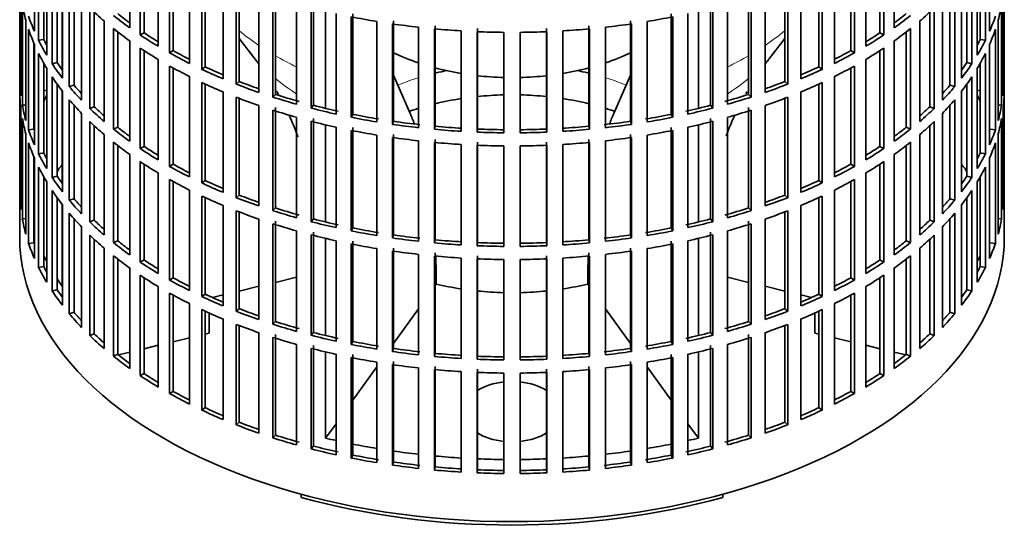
# Model space of a CAD drawing. Header units: millimetres. Extents: x -303 to -74, y -428 to 1006.
# Tile 2 of 26: x -112 to -75, y -425 to -406. Entities that reach past the tile are written whole.
import ezdxf

# ---------------------------------------------------------------- set-up
doc = ezdxf.new("R2010")
doc.units = ezdxf.units.MM
for name, color, linetype in [('M5X8_UNI7687', 7, 'Continuous'), ('VSI134_FILTRO_A', 7, 'Continuous'), ('VSI134_GIUNTO_8×', 7, 'Continuous'), ('VSI134_SUPPORTO_', 7, 'Continuous')]:
    doc.layers.add(name, color=color, linetype=linetype)

# ---------------------------------------------------------------- blocks, each defined once
blk = doc.blocks.new('SE4')
at = {"layer": 'M5X8_UNI7687', "color": 7, "linetype": 'Continuous', "lineweight": 35}
for p, q in [((-110.775, -408.628), (-110.885, -408.608)), ((-75.882, -408.608), (-75.992, -408.628))]:
    blk.add_line(p, q, dxfattribs=at)
blk.add_arc((-109.509, -409.907), 2, 149.5344, 150.749, dxfattribs=at)
blk.add_ellipse((-111.144, -409.563), major_axis=(0.203, 0.965), ratio=0.279258, start_param=0.911533, end_param=0.977038, dxfattribs=at)
at = {"layer": 'VSI134_FILTRO_A', "color": 7, "linetype": 'Continuous', "lineweight": 35}
for p, q in [((-111.784, -381.289), (-111.784, -414.112)), ((-74.984, -414.112), (-74.984, -381.289)), ((-107.672, -402.516), (-107.672, -406.272)), ((-79.096, -402.516), (-79.096, -406.272)), ((-111.233, -402.648), (-111.233, -406.404)), ((-107.282, -402.784), (-107.282, -406.54)), ((-107.135, -402.881), (-107.135, -406.462)), ((-79.633, -402.881), (-79.633, -406.462)), ((-79.485, -402.784), (-79.485, -406.54)), ((-75.535, -402.648), (-75.535, -406.404)), ((-111.076, -402.986), (-111.076, -406.742)), ((-106.607, -403.21), (-106.607, -406.965)), ((-80.161, -403.21), (-80.161, -406.965)), ((-75.692, -402.986), (-75.692, -406.742)), ((-110.885, -403.347), (-110.885, -406.707)), ((-110.775, -403.537), (-110.775, -407.293)), ((-106.179, -403.457), (-106.179, -407.213)), ((-106.044, -403.531), (-106.044, -407.127)), ((-80.724, -403.531), (-80.724, -407.127)), ((-80.589, -403.457), (-80.589, -407.213)), ((-75.992, -403.537), (-75.992, -407.293)), ((-75.882, -403.347), (-75.882, -406.707)), ((-110.568, -403.865), (-110.568, -407.621)), ((-105.441, -403.847), (-105.441, -407.603)), ((-81.326, -403.847), (-81.326, -407.603)), ((-76.199, -403.865), (-76.199, -407.621)), ((-110.383, -404.133), (-110.383, -407.577)), ((-110.186, -404.399), (-110.186, -408.155)), ((-104.978, -404.072), (-104.978, -407.827)), ((-104.856, -404.128), (-104.856, -407.736)), ((-104.184, -404.423), (-104.184, -408.179)), ((-82.583, -404.423), (-82.583, -408.179)), ((-81.912, -404.128), (-81.912, -407.736)), ((-81.79, -404.072), (-81.79, -407.827)), ((-76.582, -404.399), (-76.582, -408.155)), ((-76.384, -404.133), (-76.384, -407.577)), ((-111.781, -404.489), (-111.781, -408.245)), ((-109.93, -404.716), (-109.93, -408.471)), ((-103.688, -404.624), (-103.688, -408.379)), ((-103.581, -404.665), (-103.581, -408.282)), ((-83.187, -404.665), (-83.187, -408.282)), ((-83.079, -404.624), (-83.079, -408.379)), ((-76.838, -404.716), (-76.838, -408.471)), ((-74.986, -404.489), (-74.986, -408.245)), ((-111.738, -405.066), (-111.738, -408.821)), ((-109.752, -404.921), (-109.752, -408.418)), ((-102.845, -404.934), (-102.845, -408.69)), ((-102.32, -405.109), (-102.32, -408.864)), ((-102.228, -405.006), (-102.228, -408.762)), ((-84.54, -405.006), (-84.54, -408.762)), ((-84.447, -405.109), (-84.447, -408.864)), ((-83.923, -404.934), (-83.923, -408.69)), ((-77.015, -404.921), (-77.015, -408.418)), ((-75.03, -405.066), (-75.03, -408.821)), ((-111.685, -405.414), (-111.685, -409.17)), ((-109.468, -405.228), (-109.468, -408.984)), ((-109.165, -405.53), (-109.165, -409.286)), ((-101.433, -405.375), (-101.433, -409.131)), ((-100.885, -405.523), (-100.885, -409.279)), ((-100.808, -405.416), (-100.808, -409.172)), ((-85.96, -405.416), (-85.96, -409.172)), ((-85.883, -405.523), (-85.883, -409.279)), ((-85.334, -405.375), (-85.334, -409.131)), ((-77.602, -405.53), (-77.602, -409.286)), ((-77.3, -405.228), (-77.3, -408.984)), ((-75.083, -405.414), (-75.083, -409.17)), ((-108.996, -405.69), (-108.996, -409.224)), ((-99.961, -405.744), (-99.961, -409.5)), ((-99.392, -405.863), (-99.392, -409.619)), ((-99.331, -405.753), (-99.331, -409.509)), ((-87.436, -405.753), (-87.436, -409.509)), ((-87.376, -405.863), (-87.376, -409.619)), ((-86.807, -405.744), (-86.807, -409.5)), ((-77.771, -405.69), (-77.771, -409.224)), ((-111.554, -405.986), (-111.554, -409.742)), ((-108.628, -406.017), (-108.628, -409.773)), ((-98.438, -406.037), (-98.438, -409.793)), ((-97.853, -406.127), (-97.853, -409.883)), ((-97.81, -406.015), (-97.81, -409.771)), ((-96.877, -406.252), (-96.877, -410.008)), ((-96.254, -406.199), (-96.254, -409.955)), ((-90.513, -406.199), (-90.513, -409.955)), ((-89.891, -406.252), (-89.891, -410.008)), ((-88.958, -406.015), (-88.958, -409.771)), ((-88.915, -406.127), (-88.915, -409.883)), ((-88.33, -406.037), (-88.33, -409.793)), ((-78.14, -406.017), (-78.14, -409.773)), ((-75.213, -405.986), (-75.213, -409.742)), ((-111.449, -406.331), (-111.449, -410.086)), ((-108.28, -406.304), (-108.28, -410.06)), ((-108.122, -406.428), (-108.122, -409.989)), ((-107.135, -406.462), (-107.282, -406.54)), ((-96.28, -406.313), (-96.28, -410.069)), ((-95.289, -406.389), (-95.289, -410.144)), ((-94.686, -406.419), (-94.686, -410.175)), ((-94.677, -406.304), (-94.677, -410.059)), ((-93.687, -406.444), (-93.687, -410.2)), ((-93.081, -406.444), (-93.081, -410.2)), ((-92.091, -406.304), (-92.091, -410.059)), ((-92.082, -406.419), (-92.082, -410.175)), ((-91.479, -406.389), (-91.479, -410.144)), ((-90.487, -406.313), (-90.487, -410.069)), ((-79.633, -406.462), (-79.485, -406.54)), ((-78.646, -406.428), (-78.646, -409.989)), ((-78.487, -406.304), (-78.487, -410.06)), ((-75.318, -406.331), (-75.318, -410.086)), ((-111.254, -406.845), (-111.254, -410.061)), ((-111.233, -406.894), (-111.233, -410.65)), ((-110.885, -406.707), (-111.076, -406.742)), ((-107.672, -406.762), (-107.672, -410.518)), ((-79.096, -406.762), (-79.096, -410.518)), ((-75.882, -406.707), (-75.692, -406.742)), ((-75.535, -406.894), (-75.535, -410.65)), ((-111.076, -407.232), (-111.076, -410.988)), ((-107.282, -407.03), (-107.282, -410.786)), ((-107.135, -407.127), (-107.135, -410.707)), ((-106.044, -407.127), (-106.179, -407.213)), ((-80.724, -407.127), (-80.589, -407.213)), ((-79.633, -407.127), (-79.633, -410.707)), ((-79.485, -407.03), (-79.485, -410.786)), ((-75.692, -407.232), (-75.692, -410.988)), ((-110.885, -407.593), (-110.885, -410.953)), ((-110.383, -407.577), (-110.568, -407.621)), ((-106.607, -407.455), (-106.607, -411.211)), ((-106.179, -407.703), (-106.179, -411.458)), ((-104.856, -407.736), (-104.978, -407.827)), ((-81.912, -407.736), (-81.79, -407.827)), ((-80.589, -407.703), (-80.589, -411.458)), ((-80.161, -407.455), (-80.161, -411.211)), ((-76.384, -407.577), (-76.199, -407.621)), ((-75.882, -407.593), (-75.882, -410.953)), ((-110.775, -407.783), (-110.775, -411.538)), ((-110.568, -408.111), (-110.568, -411.867)), ((-106.044, -407.777), (-106.044, -411.373)), ((-105.441, -408.093), (-105.441, -411.848)), ((-81.326, -408.093), (-81.326, -411.848)), ((-80.724, -407.777), (-80.724, -411.373)), ((-76.199, -408.111), (-76.199, -411.867)), ((-75.992, -407.783), (-75.992, -411.538)), ((-111.738, -408.244), (-111.781, -408.245)), ((-110.383, -408.379), (-110.383, -411.823)), ((-109.752, -408.418), (-109.93, -408.471)), ((-104.978, -408.317), (-104.978, -412.073)), ((-104.856, -408.374), (-104.856, -411.982)), ((-103.581, -408.282), (-103.688, -408.379)), ((-83.187, -408.282), (-83.079, -408.379)), ((-81.912, -408.374), (-81.912, -411.982)), ((-81.79, -408.317), (-81.79, -412.073)), ((-77.015, -408.418), (-76.838, -408.471)), ((-76.384, -408.379), (-76.384, -411.823)), ((-75.03, -408.244), (-74.986, -408.245)), ((-111.781, -408.735), (-111.781, -412.49)), ((-110.186, -408.644), (-110.186, -412.4)), ((-104.184, -408.669), (-104.184, -412.425)), ((-102.228, -408.762), (-102.32, -408.864)), ((-84.54, -408.762), (-84.447, -408.864)), ((-82.583, -408.669), (-82.583, -412.425)), ((-76.582, -408.644), (-76.582, -412.4)), ((-74.986, -408.735), (-74.986, -412.49)), ((-111.554, -409.16), (-111.685, -409.17)), ((-109.93, -408.961), (-109.93, -412.717)), ((-109.752, -409.166), (-109.752, -412.664)), ((-103.688, -408.869), (-103.688, -412.625)), ((-103.581, -408.911), (-103.581, -412.528)), ((-102.845, -409.18), (-102.845, -412.935)), ((-100.808, -409.172), (-100.885, -409.279)), ((-85.96, -409.172), (-85.883, -409.279)), ((-83.923, -409.18), (-83.923, -412.935)), ((-83.187, -408.911), (-83.187, -412.528)), ((-83.079, -408.869), (-83.079, -412.625)), ((-77.015, -409.166), (-77.015, -412.664)), ((-76.838, -408.961), (-76.838, -412.717)), ((-75.213, -409.16), (-75.083, -409.17)), ((-111.738, -409.311), (-111.738, -413.067)), ((-109.468, -409.473), (-109.468, -413.229)), ((-108.996, -409.224), (-109.165, -409.286)), ((-102.32, -409.354), (-102.32, -413.11)), ((-102.228, -409.252), (-102.228, -413.008)), ((-99.331, -409.509), (-99.392, -409.619)), ((-87.436, -409.509), (-87.376, -409.619)), ((-84.54, -409.252), (-84.54, -413.008)), ((-84.447, -409.354), (-84.447, -413.11)), ((-77.771, -409.224), (-77.602, -409.286)), ((-77.3, -409.473), (-77.3, -413.229)), ((-75.03, -409.311), (-75.03, -413.067)), ((-111.685, -409.66), (-111.685, -413.416)), ((-109.165, -409.776), (-109.165, -413.532)), ((-108.996, -409.936), (-108.996, -413.47)), ((-101.433, -409.621), (-101.433, -413.377)), ((-100.885, -409.769), (-100.885, -413.525)), ((-100.808, -409.662), (-100.808, -413.418)), ((-97.81, -409.771), (-97.853, -409.883)), ((-88.958, -409.771), (-88.915, -409.883)), ((-85.96, -409.662), (-85.96, -413.418)), ((-85.883, -409.769), (-85.883, -413.525)), ((-85.334, -409.621), (-85.334, -413.377)), ((-77.771, -409.936), (-77.771, -413.47)), ((-77.602, -409.776), (-77.602, -413.532)), ((-75.083, -409.66), (-75.083, -413.416)), ((-111.554, -410.232), (-111.554, -413.988)), ((-111.254, -410.061), (-111.449, -410.086)), ((-108.628, -410.263), (-108.628, -414.019)), ((-108.122, -409.989), (-108.28, -410.06)), ((-99.961, -409.99), (-99.961, -413.745)), ((-99.392, -410.109), (-99.392, -413.865)), ((-99.331, -409.999), (-99.331, -413.755)), ((-98.438, -410.283), (-98.438, -414.039)), ((-97.81, -410.261), (-97.81, -414.016)), ((-96.254, -409.955), (-96.28, -410.069)), ((-94.677, -410.059), (-94.686, -410.175)), ((-92.091, -410.059), (-92.082, -410.175)), ((-90.513, -409.955), (-90.487, -410.069)), ((-88.958, -410.261), (-88.958, -414.016)), ((-88.33, -410.283), (-88.33, -414.039)), ((-87.436, -409.999), (-87.436, -413.755)), ((-87.376, -410.109), (-87.376, -413.865)), ((-86.807, -409.99), (-86.807, -413.745)), ((-78.646, -409.989), (-78.487, -410.06)), ((-78.14, -410.263), (-78.14, -414.019)), ((-75.514, -410.061), (-75.318, -410.086)), ((-75.213, -410.232), (-75.213, -413.988)), ((-111.449, -410.576), (-111.449, -414.332)), ((-108.28, -410.55), (-108.28, -414.305)), ((-108.122, -410.674), (-108.122, -414.235)), ((-97.853, -410.373), (-97.853, -414.129)), ((-96.877, -410.498), (-96.877, -414.254)), ((-96.28, -410.559), (-96.28, -414.315)), ((-96.254, -410.444), (-96.254, -414.2)), ((-95.289, -410.634), (-95.289, -414.39)), ((-94.686, -410.665), (-94.686, -414.421)), ((-94.677, -410.549), (-94.677, -414.305)), ((-92.091, -410.549), (-92.091, -414.305)), ((-92.082, -410.665), (-92.082, -414.421)), ((-91.479, -410.634), (-91.479, -414.39)), ((-90.513, -410.444), (-90.513, -414.2)), ((-90.487, -410.559), (-90.487, -414.315)), ((-89.891, -410.498), (-89.891, -414.254)), ((-88.915, -410.373), (-88.915, -414.129)), ((-78.646, -410.674), (-78.646, -414.235)), ((-78.487, -410.55), (-78.487, -414.305)), ((-75.318, -410.576), (-75.318, -414.332)), ((-110.885, -410.953), (-111.076, -410.988)), ((-107.672, -411.008), (-107.672, -414.763)), ((-107.135, -410.707), (-107.282, -410.786)), ((-93.687, -410.69), (-93.687, -414.446)), ((-93.081, -410.69), (-93.081, -414.446)), ((-79.633, -410.707), (-79.485, -410.786)), ((-79.096, -411.008), (-79.096, -414.763)), ((-75.882, -410.953), (-75.692, -410.988)), ((-111.254, -411.091), (-111.254, -414.307)), ((-111.233, -411.14), (-111.233, -414.896)), ((-107.282, -411.275), (-107.282, -415.031)), ((-107.135, -411.372), (-107.135, -414.953)), ((-106.044, -411.373), (-106.179, -411.458)), ((-80.724, -411.373), (-80.589, -411.458)), ((-79.633, -411.372), (-79.633, -414.953)), ((-79.485, -411.275), (-79.485, -415.031)), ((-75.535, -411.14), (-75.535, -414.896)), ((-111.076, -411.478), (-111.076, -415.234)), ((-106.607, -411.701), (-106.607, -415.457)), ((-80.161, -411.701), (-80.161, -415.457)), ((-75.692, -411.478), (-75.692, -415.234)), ((-110.885, -411.839), (-110.885, -415.199)), ((-110.775, -412.028), (-110.775, -415.784)), ((-110.383, -411.823), (-110.568, -411.867)), ((-106.179, -411.948), (-106.179, -415.704)), ((-106.044, -412.023), (-106.044, -415.619)), ((-104.856, -411.982), (-104.978, -412.073)), ((-81.912, -411.982), (-81.79, -412.073)), ((-80.724, -412.023), (-80.724, -415.619)), ((-80.589, -411.948), (-80.589, -415.704)), ((-76.384, -411.823), (-76.199, -411.867)), ((-75.992, -412.028), (-75.992, -415.784)), ((-75.882, -411.839), (-75.882, -415.199)), ((-111.738, -412.489), (-111.781, -412.49)), ((-110.568, -412.357), (-110.568, -416.113)), ((-105.441, -412.338), (-105.441, -416.094)), ((-103.581, -412.528), (-103.688, -412.625)), ((-83.187, -412.528), (-83.079, -412.625)), ((-81.326, -412.338), (-81.326, -416.094)), ((-76.199, -412.357), (-76.199, -416.113)), ((-75.03, -412.489), (-74.986, -412.49)), ((-110.383, -412.625), (-110.383, -416.069)), ((-110.186, -412.89), (-110.186, -416.646)), ((-109.752, -412.664), (-109.93, -412.717)), ((-104.978, -412.563), (-104.978, -416.319)), ((-104.856, -412.62), (-104.856, -416.227)), ((-81.912, -412.62), (-81.912, -416.227)), ((-81.79, -412.563), (-81.79, -416.319)), ((-77.015, -412.664), (-76.838, -412.717)), ((-76.582, -412.89), (-76.582, -416.646)), ((-76.384, -412.625), (-76.384, -416.069)), ((-109.93, -413.207), (-109.93, -416.963)), ((-104.184, -412.915), (-104.184, -416.67)), ((-103.688, -413.115), (-103.688, -416.871)), ((-103.581, -413.157), (-103.581, -416.774)), ((-102.228, -413.008), (-102.32, -413.11)), ((-84.54, -413.008), (-84.447, -413.11)), ((-83.187, -413.157), (-83.187, -416.774)), ((-83.079, -413.115), (-83.079, -416.871)), ((-82.583, -412.915), (-82.583, -416.67)), ((-76.838, -413.207), (-76.838, -416.963)), ((-111.554, -413.406), (-111.685, -413.416)), ((-109.752, -413.412), (-109.752, -416.91)), ((-108.996, -413.47), (-109.165, -413.532)), ((-102.845, -413.425), (-102.845, -417.181)), ((-102.32, -413.6), (-102.32, -417.356)), ((-102.228, -413.498), (-102.228, -417.254)), ((-100.808, -413.418), (-100.885, -413.525)), ((-85.96, -413.418), (-85.883, -413.525)), ((-84.54, -413.498), (-84.54, -417.254)), ((-84.447, -413.6), (-84.447, -417.356)), ((-83.923, -413.425), (-83.923, -417.181)), ((-77.771, -413.47), (-77.602, -413.532)), ((-77.015, -413.412), (-77.015, -416.91)), ((-75.213, -413.406), (-75.083, -413.416)), ((-109.468, -413.719), (-109.468, -417.475)), ((-101.433, -413.867), (-101.433, -417.623)), ((-100.808, -413.908), (-100.808, -417.664)), ((-99.331, -413.755), (-99.392, -413.865)), ((-87.436, -413.755), (-87.376, -413.865)), ((-85.96, -413.908), (-85.96, -417.664)), ((-85.334, -413.867), (-85.334, -417.623)), ((-77.3, -413.719), (-77.3, -417.475)), ((-111.254, -414.307), (-111.449, -414.332)), ((-109.165, -414.022), (-109.165, -417.778)), ((-108.996, -414.181), (-108.996, -417.716)), ((-108.122, -414.235), (-108.28, -414.305)), ((-100.885, -414.014), (-100.885, -417.77)), ((-99.961, -414.235), (-99.961, -417.991)), ((-99.392, -414.355), (-99.392, -418.111)), ((-99.331, -414.245), (-99.331, -418.001)), ((-97.81, -414.016), (-97.853, -414.129)), ((-96.254, -414.2), (-96.28, -414.315)), ((-94.677, -414.305), (-94.686, -414.421)), ((-92.091, -414.305), (-92.082, -414.421)), ((-90.513, -414.2), (-90.487, -414.315)), ((-88.958, -414.016), (-88.915, -414.129)), ((-87.436, -414.245), (-87.436, -418.001)), ((-87.376, -414.355), (-87.376, -418.111)), ((-86.807, -414.235), (-86.807, -417.991)), ((-85.883, -414.014), (-85.883, -417.77)), ((-78.646, -414.235), (-78.487, -414.305)), ((-77.771, -414.181), (-77.771, -417.716)), ((-77.602, -414.022), (-77.602, -417.778)), ((-75.514, -414.307), (-75.318, -414.332)), ((-108.628, -414.509), (-108.628, -418.265)), ((-98.438, -414.529), (-98.438, -418.284)), ((-97.853, -414.619), (-97.853, -418.375)), ((-97.81, -414.506), (-97.81, -418.262)), ((-96.254, -414.69), (-96.254, -418.446)), ((-90.513, -414.69), (-90.513, -418.446)), ((-88.958, -414.506), (-88.958, -418.262)), ((-88.915, -414.619), (-88.915, -418.375)), ((-88.33, -414.529), (-88.33, -418.284)), ((-78.14, -414.509), (-78.14, -418.265)), ((-108.28, -414.795), (-108.28, -418.551)), ((-108.122, -414.92), (-108.122, -418.481)), ((-107.135, -414.953), (-107.282, -415.031)), ((-96.877, -414.744), (-96.877, -418.5)), ((-96.28, -414.805), (-96.28, -418.561)), ((-95.289, -414.88), (-95.289, -418.636)), ((-94.686, -414.911), (-94.686, -418.666)), ((-94.677, -414.795), (-94.677, -418.551)), ((-93.687, -414.936), (-93.687, -418.692)), ((-93.081, -414.936), (-93.081, -418.692)), ((-92.091, -414.795), (-92.091, -418.551)), ((-92.082, -414.911), (-92.082, -418.666)), ((-91.479, -414.88), (-91.479, -418.636)), ((-90.487, -414.805), (-90.487, -418.561)), ((-89.891, -414.744), (-89.891, -418.5)), ((-79.633, -414.953), (-79.485, -415.031)), ((-78.646, -414.92), (-78.646, -418.481)), ((-78.487, -414.795), (-78.487, -418.551)), ((-110.885, -415.199), (-111.076, -415.234)), ((-107.672, -415.253), (-107.672, -419.009)), ((-79.096, -415.253), (-79.096, -419.009)), ((-75.882, -415.199), (-75.692, -415.234)), ((-107.282, -415.521), (-107.282, -419.277)), ((-107.135, -415.618), (-107.135, -419.199)), ((-106.044, -415.619), (-106.179, -415.704)), ((-80.724, -415.619), (-80.589, -415.704)), ((-79.633, -415.618), (-79.633, -419.199)), ((-79.485, -415.521), (-79.485, -419.277)), ((-110.383, -416.069), (-110.568, -416.113)), ((-106.607, -415.947), (-106.607, -419.703)), ((-106.179, -416.194), (-106.179, -419.95)), ((-80.589, -416.194), (-80.589, -419.95)), ((-80.161, -415.947), (-80.161, -419.703)), ((-76.384, -416.069), (-76.199, -416.113)), ((-106.044, -416.269), (-106.044, -419.865)), ((-104.856, -416.227), (-104.978, -416.319)), ((-81.912, -416.227), (-81.79, -416.319)), ((-80.724, -416.269), (-80.724, -419.865)), ((-109.752, -416.91), (-109.93, -416.963)), ((-105.441, -416.584), (-105.441, -420.34)), ((-104.978, -416.809), (-104.978, -420.565)), ((-104.856, -416.865), (-104.856, -420.473)), ((-103.581, -416.774), (-103.688, -416.871)), ((-83.187, -416.774), (-83.079, -416.871)), ((-81.912, -416.865), (-81.912, -420.473)), ((-81.79, -416.809), (-81.79, -420.565)), ((-81.326, -416.584), (-81.326, -420.34)), ((-77.015, -416.91), (-76.838, -416.963)), ((-104.184, -417.16), (-104.184, -420.916)), ((-102.228, -417.254), (-102.32, -417.356)), ((-84.54, -417.254), (-84.447, -417.356)), ((-82.583, -417.16), (-82.583, -420.916)), ((-103.688, -417.361), (-103.688, -421.117)), ((-103.581, -417.402), (-103.581, -421.019)), ((-102.845, -417.671), (-102.845, -421.427)), ((-100.808, -417.664), (-100.885, -417.77)), ((-85.96, -417.664), (-85.883, -417.77)), ((-83.923, -417.671), (-83.923, -421.427)), ((-83.187, -417.402), (-83.187, -421.019)), ((-83.079, -417.361), (-83.079, -421.117)), ((-108.996, -417.716), (-109.165, -417.778)), ((-102.32, -417.846), (-102.32, -421.602)), ((-102.228, -417.743), (-102.228, -421.499)), ((-99.331, -418.001), (-99.392, -418.111)), ((-87.436, -418.001), (-87.376, -418.111)), ((-84.54, -417.743), (-84.54, -421.499)), ((-84.447, -417.846), (-84.447, -421.602)), ((-77.771, -417.716), (-77.602, -417.778)), ((-101.433, -418.112), (-101.433, -421.868)), ((-100.885, -418.26), (-100.885, -422.016)), ((-100.808, -418.154), (-100.808, -421.909)), ((-97.81, -418.262), (-97.853, -418.375)), ((-88.958, -418.262), (-88.915, -418.375)), ((-85.96, -418.154), (-85.96, -421.909)), ((-85.883, -418.26), (-85.883, -422.016)), ((-85.334, -418.112), (-85.334, -421.868)), ((-108.122, -418.481), (-108.28, -418.551)), ((-99.961, -418.481), (-99.961, -422.237)), ((-99.392, -418.601), (-99.392, -422.357)), ((-99.331, -418.491), (-99.331, -422.246)), ((-98.438, -418.774), (-98.438, -422.53)), ((-97.81, -418.752), (-97.81, -422.508)), ((-96.254, -418.446), (-96.28, -418.561)), ((-94.677, -418.551), (-94.686, -418.666)), ((-92.091, -418.551), (-92.082, -418.666)), ((-90.513, -418.446), (-90.487, -418.561)), ((-88.958, -418.752), (-88.958, -422.508)), ((-88.33, -418.774), (-88.33, -422.53)), ((-87.436, -418.491), (-87.436, -422.246)), ((-87.376, -418.601), (-87.376, -422.357)), ((-86.807, -418.481), (-86.807, -422.237)), ((-78.646, -418.481), (-78.487, -418.551)), ((-97.853, -418.865), (-97.853, -422.621)), ((-96.877, -418.99), (-96.877, -422.746)), ((-96.28, -419.051), (-96.28, -422.806)), ((-96.254, -418.936), (-96.254, -422.692)), ((-95.289, -419.126), (-95.289, -422.882)), ((-94.677, -419.041), (-94.677, -422.797)), ((-92.091, -419.041), (-92.091, -422.797)), ((-91.479, -419.126), (-91.479, -422.882)), ((-90.513, -418.936), (-90.513, -422.692)), ((-90.487, -419.051), (-90.487, -422.806)), ((-89.891, -418.99), (-89.891, -422.746)), ((-88.915, -418.865), (-88.915, -422.621)), ((-107.135, -419.199), (-107.282, -419.277)), ((-94.686, -419.156), (-94.686, -422.912)), ((-93.687, -419.182), (-93.687, -422.937)), ((-93.081, -419.182), (-93.081, -422.937)), ((-92.082, -419.156), (-92.082, -422.912)), ((-79.633, -419.199), (-79.485, -419.277)), ((-106.044, -419.865), (-106.179, -419.95)), ((-80.724, -419.865), (-80.589, -419.95)), ((-104.856, -420.473), (-104.978, -420.565)), ((-81.912, -420.473), (-81.79, -420.565)), ((-103.581, -421.019), (-103.688, -421.117)), ((-83.187, -421.019), (-83.079, -421.117)), ((-102.228, -421.499), (-102.32, -421.602)), ((-84.54, -421.499), (-84.447, -421.602)), ((-100.808, -421.909), (-100.885, -422.016)), ((-85.96, -421.909), (-85.883, -422.016)), ((-99.331, -422.246), (-99.392, -422.357)), ((-87.436, -422.246), (-87.376, -422.357)), ((-97.81, -422.508), (-97.853, -422.621)), ((-96.254, -422.692), (-96.28, -422.806)), ((-94.677, -422.797), (-94.686, -422.912)), ((-92.091, -422.797), (-92.082, -422.912)), ((-90.513, -422.692), (-90.487, -422.806)), ((-88.958, -422.508), (-88.915, -422.621))]:
    blk.add_line(p, q, dxfattribs=at)
for centre, major_axis, start_param, end_param in [((-93.384, -404.314), (-18.4, 0), 0.103722, 0.158077), ((-93.384, -400.068), (-18.4, 0), 0.540055, 0.594409), ((-93.384, -400.068), (18.4, 0), -0.594409, -0.540055), ((-93.384, -404.314), (18.4, 0), -0.158077, -0.103722), ((-93.384, -403.824), (-18.4, 0), 0.190989, 0.245343), ((-93.384, -399.578), (-18.4, 0), 0.627321, 0.681676), ((-93.384, -399.578), (-18.2, 0), 0.627022, 0.668018), ((-93.384, -395.822), (-18.4, 0), 1.238186, 1.292541), ((-93.384, -395.822), (18.4, 0), -1.292541, -1.238186), ((-93.384, -399.578), (18.2, 0), -0.668018, -0.627022), ((-93.384, -399.578), (18.4, 0), -0.681676, -0.627321), ((-93.384, -403.824), (18.4, 0), -0.245343, -0.190989), ((-93.384, -395.822), (-18.4, 0), 1.325453, 1.379807), ((-93.384, -395.822), (18.4, 0), -1.379807, -1.325453), ((-93.384, -404.314), (-18.4, 0), 0.190989, 0.245343), ((-93.384, -400.068), (-18.4, 0), 0.627321, 0.681676), ((-93.384, -399.578), (-18.4, 0), 0.714588, 0.768942), ((-93.384, -399.578), (-18.2, 0), 0.714289, 0.757518), ((-93.384, -395.822), (-18.4, 0), 1.412719, 1.467074), ((-93.384, -395.822), (-18.4, 0), 1.499986, 1.55434), ((-93.384, -395.822), (18.4, 0), 4.728845, 4.783199), ((-93.384, -395.822), (18.4, 0), -1.467074, -1.412719), ((-93.384, -399.578), (18.2, 0), -0.757518, -0.714289), ((-93.384, -399.578), (18.4, 0), -0.768942, -0.714588), ((-93.384, -400.068), (18.4, 0), -0.681676, -0.627321), ((-93.384, -404.314), (18.4, 0), -0.245343, -0.190989), ((-93.384, -403.824), (-18.4, 0), 0.278255, 0.33261), ((-93.384, -403.824), (-18.2, 0), 0.277957, 0.299174), ((-93.384, -403.824), (18.2, 0), -0.299174, -0.277957), ((-93.384, -403.824), (18.4, 0), -0.33261, -0.278255), ((-93.384, -404.314), (-18.4, 0), 0.278255, 0.33261), ((-93.384, -400.068), (-18.4, 0), 0.714588, 0.768942), ((-93.384, -399.578), (-18.4, 0), 0.801854, 0.856209), ((-93.384, -399.578), (-18.2, 0), 0.801555, 0.846635), ((-93.384, -399.578), (18.2, 0), -0.846635, -0.801555), ((-93.384, -399.578), (18.4, 0), -0.856209, -0.801854), ((-93.384, -400.068), (18.4, 0), -0.768942, -0.714588), ((-93.384, -404.314), (18.4, 0), -0.33261, -0.278255), ((-93.384, -403.824), (-18.4, 0), 0.365522, 0.419876), ((-93.384, -403.824), (-18.2, 0), 0.365223, 0.394539), ((-93.384, -400.068), (-18.4, 0), 0.801854, 0.856209), ((-93.384, -399.578), (-18.2, 0), 0.888822, 0.935485), ((-93.384, -399.578), (18.2, 0), -0.935485, -0.888822), ((-93.384, -400.068), (18.4, 0), -0.856209, -0.801854), ((-93.384, -403.824), (18.2, 0), -0.394539, -0.365223), ((-93.384, -403.824), (18.4, 0), -0.419876, -0.365522), ((-93.384, -404.314), (-18.4, 0), 0.365522, 0.419876), ((-93.384, -399.578), (-18.4, 0), 0.889121, 0.943475), ((-93.384, -399.578), (18.4, 0), -0.943475, -0.889121), ((-93.384, -404.314), (18.4, 0), -0.419876, -0.365522), ((-93.384, -408.07), (-18.4, 0), 0.016456, 0.07081), ((-93.384, -403.824), (-18.4, 0), 0.452788, 0.507143), ((-93.384, -403.824), (-18.2, 0), 0.45249, 0.486998), ((-93.384, -400.068), (-18.4, 0), 0.889121, 0.943475), ((-93.384, -399.578), (-18.4, 0), 0.976387, 1.030742), ((-93.384, -399.578), (-18.2, 0), 0.976088, 1.024141), ((-93.384, -399.578), (18.2, 0), -1.024141, -0.976088), ((-93.384, -399.578), (18.4, 0), -1.030742, -0.976387), ((-93.384, -400.068), (18.4, 0), -0.943475, -0.889121), ((-93.384, -403.824), (18.2, 0), -0.486998, -0.45249), ((-93.384, -403.824), (18.4, 0), -0.507143, -0.452788), ((-93.384, -408.07), (18.4, 0), 6.212375, 6.266729), ((-93.384, -408.56), (-18.4, 0), 0.016456, 0.07081), ((-93.384, -399.578), (-18.2, 0), 1.063355, 1.118307), ((-93.384, -399.578), (18.2, 0), -1.118307, -1.063355), ((-93.384, -408.56), (18.4, 0), 6.212375, 6.266729), ((-93.384, -408.07), (-18.4, 0), 0.103722, 0.158077), ((-93.384, -404.314), (-18.4, 0), 0.452788, 0.507143), ((-93.384, -400.068), (-18.4, 0), 0.976387, 1.030742), ((-93.384, -399.578), (-18.4, 0), 1.063654, 1.118008), ((-93.384, -399.578), (-18.2, 0), 1.150621, 1.205573), ((-93.384, -399.578), (18.2, 0), -1.205573, -1.150621), ((-93.384, -399.578), (18.4, 0), -1.118008, -1.063654), ((-93.384, -400.068), (18.4, 0), -1.030742, -0.976387), ((-93.384, -404.314), (18.4, 0), -0.507143, -0.452788), ((-93.384, -408.07), (18.4, 0), -0.158077, -0.103722), ((-93.384, -403.824), (-18.4, 0), 0.540055, 0.594409), ((-93.384, -403.824), (-18.2, 0), 0.539756, 0.577951), ((-93.384, -400.068), (-18.4, 0), 1.063654, 1.118008), ((-93.384, -399.578), (-18.4, 0), 1.15092, 1.205275), ((-93.384, -399.578), (-18.2, 0), 1.237888, 1.29284), ((-93.384, -399.578), (18.2, 0), -1.29284, -1.237888), ((-93.384, -399.578), (18.4, 0), -1.205275, -1.15092), ((-93.384, -400.068), (18.4, 0), -1.118008, -1.063654), ((-93.384, -403.824), (18.2, 0), -0.577951, -0.539756), ((-93.384, -403.824), (18.4, 0), -0.594409, -0.540055), ((-93.384, -408.56), (-18.4, 0), 0.103722, 0.158077), ((-93.384, -404.314), (-18.4, 0), 0.540055, 0.594409), ((-93.384, -400.068), (-18.4, 0), 1.15092, 1.205275), ((-93.384, -399.578), (-18.4, 0), 1.238186, 1.292541), ((-93.384, -399.578), (-18.4, 0), 1.325453, 1.379807), ((-93.384, -399.578), (-18.2, 0), 1.325154, 1.380106), ((-93.384, -399.578), (18.2, 0), -1.380106, -1.325154), ((-93.384, -399.578), (18.4, 0), -1.379807, -1.325453), ((-93.384, -399.578), (18.4, 0), -1.292541, -1.238186), ((-93.384, -400.068), (18.4, 0), -1.205275, -1.15092), ((-93.384, -404.314), (18.4, 0), -0.594409, -0.540055), ((-93.384, -408.56), (18.4, 0), -0.158077, -0.103722), ((-93.384, -408.07), (-18.4, 0), 0.190989, 0.245343), ((-93.384, -403.824), (-18.4, 0), 0.627321, 0.681676), ((-93.384, -403.824), (-18.2, 0), 0.627022, 0.668018), ((-93.384, -400.068), (-18.4, 0), 1.238186, 1.292541), ((-93.384, -399.578), (-18.4, 0), 1.412719, 1.467074), ((-93.384, -399.578), (-18.2, 0), 1.412421, 1.467373), ((-93.384, -399.578), (-18.4, 0), 1.499986, 1.55434), ((-93.384, -399.578), (-18.2, 0), 1.499687, 1.554639), ((-93.384, -399.578), (18.2, 0), 4.728546, 4.783498), ((-93.384, -399.578), (18.4, 0), 4.728845, 4.783199), ((-93.384, -399.578), (18.2, 0), -1.467373, -1.412421), ((-93.384, -399.578), (18.4, 0), -1.467074, -1.412719), ((-93.384, -400.068), (18.4, 0), -1.292541, -1.238186), ((-93.384, -403.824), (18.2, 0), -0.668018, -0.627022), ((-93.384, -403.824), (18.4, 0), -0.681676, -0.627321), ((-93.384, -408.07), (18.4, 0), -0.245343, -0.190989), ((-93.384, -408.56), (-18.4, 0), 0.190989, 0.245343), ((-93.384, -404.314), (-18.4, 0), 0.627321, 0.681676), ((-93.384, -400.068), (-18.4, 0), 1.325453, 1.379807), ((-93.384, -400.068), (-18.4, 0), 1.412719, 1.467074), ((-93.384, -400.068), (-18.4, 0), 1.499986, 1.55434), ((-93.384, -400.068), (18.4, 0), 4.728845, 4.783199), ((-93.384, -400.068), (18.4, 0), -1.467074, -1.412719), ((-93.384, -400.068), (18.4, 0), -1.379807, -1.325453), ((-93.384, -404.314), (18.4, 0), -0.681676, -0.627321), ((-93.384, -408.56), (18.4, 0), -0.245343, -0.190989), ((-93.384, -408.07), (-18.4, 0), 0.278255, 0.33261), ((-93.384, -408.07), (-18.2, 0), 0.277957, 0.299174), ((-93.384, -403.824), (-18.4, 0), 0.714588, 0.768942), ((-93.384, -403.824), (-18.2, 0), 0.714289, 0.757518), ((-93.384, -403.824), (18.2, 0), -0.757518, -0.714289), ((-93.384, -403.824), (18.4, 0), -0.768942, -0.714588), ((-93.384, -408.07), (18.2, 0), -0.299174, -0.277957), ((-93.384, -408.07), (18.4, 0), -0.33261, -0.278255), ((-93.384, -404.314), (-18.4, 0), 0.714588, 0.768942), ((-93.384, -403.824), (-18.2, 0), 0.801555, 0.846635), ((-93.384, -403.824), (18.2, 0), -0.846635, -0.801555), ((-93.384, -404.314), (18.4, 0), -0.768942, -0.714588), ((-93.384, -408.56), (-18.4, 0), 0.278255, 0.33261), ((-93.384, -403.824), (-18.4, 0), 0.801854, 0.856209), ((-93.384, -403.824), (18.4, 0), -0.856209, -0.801854), ((-93.384, -408.56), (18.4, 0), -0.33261, -0.278255), ((-93.384, -408.07), (-18.4, 0), 0.365522, 0.419876), ((-93.384, -408.07), (-18.2, 0), 0.365223, 0.394539), ((-93.384, -404.314), (-18.4, 0), 0.801854, 0.856209), ((-93.384, -403.824), (-18.4, 0), 0.889121, 0.943475), ((-93.384, -403.824), (-18.2, 0), 0.888822, 0.935485), ((-93.384, -403.824), (18.2, 0), -0.935485, -0.888822), ((-93.384, -403.824), (18.4, 0), -0.943475, -0.889121), ((-93.384, -404.314), (18.4, 0), -0.856209, -0.801854), ((-93.384, -408.07), (18.4, 0), -0.419876, -0.365522), ((-93.384, -408.07), (18.2, 0), -0.392699, -0.365223), ((-93.384, -412.316), (-18.4, 0), 0.016456, 0.07081), ((-93.384, -408.56), (-18.4, 0), 0.365522, 0.419876), ((-93.384, -403.824), (-18.2, 0), 0.976088, 1.024141), ((-93.384, -403.824), (18.2, 0), -1.024141, -0.976088), ((-93.384, -408.56), (18.4, 0), -0.419876, -0.365522), ((-93.384, -412.316), (18.4, 0), 6.212375, 6.266729), ((-93.384, -408.07), (-18.4, 0), 0.452788, 0.507143), ((-93.384, -408.07), (-18.2, 0), 0.45249, 0.486998), ((-93.384, -404.314), (-18.4, 0), 0.889121, 0.943475), ((-93.384, -403.824), (-18.4, 0), 0.976387, 1.030742), ((-93.384, -403.824), (18.4, 0), -1.030742, -0.976387), ((-93.384, -404.314), (18.4, 0), -0.943475, -0.889121), ((-93.384, -408.07), (18.2, 0), -0.486998, -0.45249), ((-93.384, -408.07), (18.4, 0), -0.507143, -0.452788), ((-93.384, -408.56), (-18.4, 0), 0.452788, 0.507143), ((-93.384, -404.314), (-18.4, 0), 0.976387, 1.030742), ((-93.384, -403.824), (-18.4, 0), 1.063654, 1.118008), ((-93.384, -403.824), (-18.2, 0), 1.063355, 1.118307), ((-93.384, -403.824), (18.2, 0), -1.118307, -1.063355), ((-93.384, -403.824), (18.4, 0), -1.118008, -1.063654), ((-93.384, -404.314), (18.4, 0), -1.030742, -0.976387), ((-93.384, -408.56), (18.4, 0), -0.507143, -0.452788), ((-93.384, -412.316), (-18.4, 0), 0.103722, 0.158077), ((-93.384, -408.07), (-18.4, 0), 0.540055, 0.594409), ((-93.384, -408.07), (-18.2, 0), 0.539756, 0.577951), ((-93.384, -404.314), (-18.4, 0), 1.063654, 1.118008), ((-93.384, -403.824), (-18.4, 0), 1.15092, 1.205275), ((-93.384, -403.824), (-18.2, 0), 1.150621, 1.205573), ((-93.384, -403.824), (18.2, 0), -1.205573, -1.150621), ((-93.384, -403.824), (18.4, 0), -1.205275, -1.15092), ((-93.384, -404.314), (18.4, 0), -1.118008, -1.063654), ((-93.384, -408.07), (18.2, 0), -0.577951, -0.539756), ((-93.384, -408.07), (18.4, 0), -0.594409, -0.540055), ((-93.384, -412.316), (18.4, 0), -0.158077, -0.103722), ((-93.384, -403.824), (-18.4, 0), 1.238186, 1.292541), ((-93.384, -403.824), (-18.2, 0), 1.237888, 1.29284), ((-93.384, -403.824), (18.2, 0), -1.29284, -1.237888), ((-93.384, -403.824), (18.4, 0), -1.292541, -1.238186), ((-93.384, -414.112), (-18.4, 0), 0, 3.141593), ((-93.384, -412.316), (-18.4, 0), 0.190989, 0.245343), ((-93.384, -408.56), (-18.4, 0), 0.540055, 0.594409), ((-93.384, -408.07), (-18.4, 0), 0.627321, 0.681676), ((-93.384, -408.07), (-18.2, 0), 0.627022, 0.668018), ((-93.384, -404.314), (-18.4, 0), 1.15092, 1.205275), ((-93.384, -404.314), (-18.4, 0), 1.238186, 1.292541), ((-93.384, -403.824), (-18.4, 0), 1.325453, 1.379807), ((-93.384, -403.824), (-18.2, 0), 1.325154, 1.380106), ((-93.384, -403.824), (-18.4, 0), 1.412719, 1.467074), ((-93.384, -403.824), (-18.2, 0), 1.412421, 1.467373), ((-93.384, -403.824), (-18.2, 0), 1.499687, 1.554639), ((-93.384, -403.824), (18.2, 0), 4.728546, 4.783498), ((-93.384, -403.824), (18.2, 0), -1.467373, -1.412421), ((-93.384, -403.824), (18.4, 0), -1.467074, -1.412719), ((-93.384, -403.824), (18.2, 0), -1.380106, -1.325154), ((-93.384, -403.824), (18.4, 0), -1.379807, -1.325453), ((-93.384, -404.314), (18.4, 0), -1.292541, -1.238186), ((-93.384, -404.314), (18.4, 0), -1.205275, -1.15092), ((-93.384, -408.07), (18.2, 0), -0.668018, -0.627022), ((-93.384, -408.07), (18.4, 0), -0.681676, -0.627321), ((-93.384, -408.56), (18.4, 0), -0.594409, -0.540055), ((-93.384, -412.316), (18.4, 0), -0.245343, -0.190989), ((-93.384, -404.314), (-18.4, 0), 1.325453, 1.379807), ((-93.384, -403.824), (-18.4, 0), 1.499986, 1.55434), ((-93.384, -403.824), (18.4, 0), 4.728845, 4.783199), ((-93.384, -404.314), (18.4, 0), -1.379807, -1.325453), ((-93.384, -408.56), (-18.4, 0), 0.627321, 0.681676), ((-93.384, -408.07), (-18.4, 0), 0.714588, 0.768942), ((-93.384, -408.07), (-18.2, 0), 0.714289, 0.757518), ((-93.384, -404.314), (-18.4, 0), 1.412719, 1.467074), ((-93.384, -404.314), (-18.4, 0), 1.499986, 1.55434), ((-93.384, -404.314), (18.4, 0), 4.728845, 4.783199), ((-93.384, -404.314), (18.4, 0), -1.467074, -1.412719), ((-93.384, -408.07), (18.2, 0), -0.757518, -0.714289), ((-93.384, -408.07), (18.4, 0), -0.768942, -0.714588), ((-93.384, -408.56), (18.4, 0), -0.681676, -0.627321), ((-93.384, -412.316), (-18.4, 0), 0.278255, 0.33261), ((-93.384, -412.316), (-18.2, 0), 0.277957, 0.299174), ((-93.384, -412.316), (18.2, 0), -0.299174, -0.277957), ((-93.384, -412.316), (18.4, 0), -0.33261, -0.278255), ((-93.384, -408.56), (-18.4, 0), 0.714588, 0.768942), ((-93.384, -408.07), (-18.4, 0), 0.801854, 0.856209), ((-93.384, -408.07), (-18.2, 0), 0.801555, 0.846635), ((-93.384, -408.07), (18.2, 0), -0.846635, -0.801555), ((-93.384, -408.07), (18.4, 0), -0.856209, -0.801854), ((-93.384, -408.56), (18.4, 0), -0.768942, -0.714588), ((-93.384, -412.316), (-18.4, 0), 0.365522, 0.419876), ((-93.384, -412.316), (-18.2, 0), 0.365223, 0.394539), ((-93.384, -408.56), (-18.4, 0), 0.801854, 0.856209), ((-93.384, -408.56), (18.4, 0), -0.856209, -0.801854), ((-93.384, -412.316), (18.2, 0), -0.394539, -0.365223), ((-93.384, -412.316), (18.4, 0), -0.419876, -0.365522), ((-93.384, -408.07), (-18.4, 0), 0.889121, 0.943475), ((-93.384, -408.07), (-18.2, 0), 0.888822, 0.935485), ((-93.384, -408.07), (18.2, 0), -0.935485, -0.888822), ((-93.384, -408.07), (18.4, 0), -0.943475, -0.889121), ((-93.384, -412.316), (-18.2, 0), 0.45249, 0.486998), ((-93.384, -408.56), (-18.4, 0), 0.889121, 0.943475), ((-93.384, -408.07), (-18.4, 0), 0.976387, 1.030742), ((-93.384, -408.07), (-18.2, 0), 0.976088, 1.024141), ((-93.384, -408.07), (18.2, 0), -1.024141, -0.976088), ((-93.384, -408.07), (18.4, 0), -1.030742, -0.976387), ((-93.384, -408.56), (18.4, 0), -0.943475, -0.889121), ((-93.384, -412.316), (18.2, 0), -0.486998, -0.45249), ((-93.384, -412.316), (-18.4, 0), 0.452788, 0.507143), ((-93.384, -408.07), (-18.2, 0), 1.063355, 1.118307), ((-93.384, -408.07), (18.2, 0), -1.118307, -1.063355), ((-93.384, -412.316), (18.4, 0), -0.507143, -0.452788), ((-93.384, -408.56), (-18.4, 0), 0.976387, 1.030742), ((-93.384, -408.07), (-18.4, 0), 1.063654, 1.118008), ((-93.384, -408.07), (-18.2, 0), 1.150621, 1.205573), ((-93.384, -408.07), (18.2, 0), -1.205573, -1.150621), ((-93.384, -408.07), (18.4, 0), -1.118008, -1.063654), ((-93.384, -408.56), (18.4, 0), -1.030742, -0.976387), ((-93.384, -412.316), (-18.4, 0), 0.540055, 0.594409), ((-93.384, -412.316), (-18.2, 0), 0.539756, 0.577951), ((-93.384, -408.56), (-18.4, 0), 1.063654, 1.118008), ((-93.384, -408.07), (-18.4, 0), 1.15092, 1.205275), ((-93.384, -408.07), (-18.2, 0), 1.237888, 1.29284), ((-93.384, -408.07), (18.2, 0), -1.29284, -1.237888), ((-93.384, -408.07), (18.4, 0), -1.205275, -1.15092), ((-93.384, -408.56), (18.4, 0), -1.118008, -1.063654), ((-93.384, -412.316), (18.2, 0), -0.577951, -0.539756), ((-93.384, -412.316), (18.4, 0), -0.594409, -0.540055), ((-93.384, -408.56), (-18.4, 0), 1.15092, 1.205275), ((-93.384, -408.07), (-18.4, 0), 1.238186, 1.292541), ((-93.384, -408.07), (-18.4, 0), 1.325453, 1.379807), ((-93.384, -408.07), (-18.2, 0), 1.325154, 1.380106), ((-93.384, -408.07), (18.2, 0), -1.380106, -1.325154), ((-93.384, -408.07), (18.4, 0), -1.379807, -1.325453), ((-93.384, -408.07), (18.4, 0), -1.292541, -1.238186), ((-93.384, -408.56), (18.4, 0), -1.205275, -1.15092), ((-93.384, -412.316), (-18.4, 0), 0.627321, 0.681676), ((-93.384, -412.316), (-18.2, 0), 0.627022, 0.668018), ((-93.384, -408.56), (-18.4, 0), 1.238186, 1.292541), ((-93.384, -408.07), (-18.4, 0), 1.412719, 1.467074), ((-93.384, -408.07), (-18.2, 0), 1.412421, 1.467373), ((-93.384, -408.07), (-18.4, 0), 1.499986, 1.55434), ((-93.384, -408.07), (-18.2, 0), 1.499687, 1.554639), ((-93.384, -408.07), (18.2, 0), 4.728546, 4.783498), ((-93.384, -408.07), (18.4, 0), 4.728845, 4.783199), ((-93.384, -408.07), (18.2, 0), -1.467373, -1.412421), ((-93.384, -408.07), (18.4, 0), -1.467074, -1.412719), ((-93.384, -408.56), (18.4, 0), -1.292541, -1.238186), ((-93.384, -412.316), (18.2, 0), -0.668018, -0.627022), ((-93.384, -412.316), (18.4, 0), -0.681676, -0.627321), ((-93.384, -408.56), (-18.4, 0), 1.325453, 1.379807), ((-93.384, -408.56), (-18.4, 0), 1.412719, 1.467074), ((-93.384, -408.56), (18.4, 0), -1.467074, -1.412719), ((-93.384, -408.56), (18.4, 0), -1.379807, -1.325453), ((-93.384, -412.316), (-18.4, 0), 0.714588, 0.768942), ((-93.384, -412.316), (-18.2, 0), 0.714289, 0.757518), ((-93.384, -408.56), (-18.4, 0), 1.499986, 1.55434), ((-93.384, -408.56), (18.4, 0), 4.728845, 4.783199), ((-93.384, -412.316), (18.2, 0), -0.757518, -0.714289), ((-93.384, -412.316), (18.4, 0), -0.768942, -0.714588), ((-93.384, -412.316), (-18.2, 0), 0.801555, 0.846635), ((-93.384, -412.316), (18.2, 0), -0.846635, -0.801555), ((-93.384, -412.316), (-18.4, 0), 0.801854, 0.856209), ((-93.384, -412.316), (18.4, 0), -0.856209, -0.801854), ((-93.384, -412.316), (-18.4, 0), 0.889121, 0.943475), ((-93.384, -412.316), (-18.2, 0), 0.888822, 0.935485), ((-93.384, -412.316), (18.2, 0), -0.935485, -0.888822), ((-93.384, -412.316), (18.4, 0), -0.943475, -0.889121), ((-93.384, -412.316), (-18.4, 0), 0.976387, 1.030742), ((-93.384, -412.316), (-18.2, 0), 0.976088, 1.024141), ((-93.384, -412.316), (18.2, 0), -1.024141, -0.976088), ((-93.384, -412.316), (18.4, 0), -1.030742, -0.976387), ((-93.384, -412.316), (-18.4, 0), 1.063654, 1.118008), ((-93.384, -412.316), (-18.2, 0), 1.063355, 1.118307), ((-93.384, -412.316), (18.2, 0), -1.118307, -1.063355), ((-93.384, -412.316), (18.4, 0), -1.118008, -1.063654), ((-93.384, -412.316), (-18.4, 0), 1.15092, 1.205275), ((-93.384, -412.316), (-18.2, 0), 1.150621, 1.205573), ((-93.384, -412.316), (18.2, 0), -1.205573, -1.150621), ((-93.384, -412.316), (18.4, 0), -1.205275, -1.15092), ((-93.384, -412.316), (-18.4, 0), 1.238186, 1.292541), ((-93.384, -412.316), (-18.2, 0), 1.237888, 1.29284), ((-93.384, -412.316), (18.2, 0), -1.29284, -1.237888), ((-93.384, -412.316), (18.4, 0), -1.292541, -1.238186), ((-93.384, -412.316), (-18.4, 0), 1.325453, 1.379807), ((-93.384, -412.316), (-18.2, 0), 1.325154, 1.380106), ((-93.384, -412.316), (-18.4, 0), 1.412719, 1.467074), ((-93.384, -412.316), (-18.2, 0), 1.412421, 1.467373), ((-93.384, -412.316), (-18.2, 0), 1.499687, 1.554639), ((-93.384, -412.316), (18.2, 0), 4.728546, 4.783498), ((-93.384, -412.316), (18.2, 0), -1.467373, -1.412421), ((-93.384, -412.316), (18.4, 0), -1.467074, -1.412719), ((-93.384, -412.316), (18.2, 0), -1.380106, -1.325154), ((-93.384, -412.316), (18.4, 0), -1.379807, -1.325453), ((-93.384, -412.316), (-18.4, 0), 1.499986, 1.55434), ((-93.384, -412.316), (18.4, 0), 4.728845, 4.783199)]:
    blk.add_ellipse(centre, major_axis=major_axis, ratio=0.57735, start_param=start_param, end_param=end_param, dxfattribs=at)
at = {"layer": 'VSI134_GIUNTO_8×', "color": 7, "linetype": 'Continuous', "lineweight": 35}
for start_param, end_param in [(4.016029, 4.181601), (-1.040008, -0.874436), (4.283346, 4.432658), (4.523869, 4.668494), (4.756284, 4.900909), (-1.291065, -1.141754)]:
    blk.add_ellipse((-93.384, -404.151), major_axis=(6.9, 0), ratio=0.57735, start_param=start_param, end_param=end_param, dxfattribs=at)
at = {"layer": 'VSI134_SUPPORTO_', "color": 7, "linetype": 'Continuous', "lineweight": 35}
for p, q in [((-110.198, -407.845), (-110.198, -404.382)), ((-100.349, -409.286), (-100.349, -405.655)), ((-86.419, -405.655), (-86.419, -409.286)), ((-103.581, -406.675), (-102.947, -407.49)), ((-83.821, -407.49), (-83.187, -406.675)), ((-97.19, -409.474), (-97.81, -408.048)), ((-89.578, -409.474), (-88.958, -408.048)), ((-110.198, -412.091), (-110.198, -408.628)), ((-100.349, -413.532), (-100.349, -409.901)), ((-86.419, -409.901), (-86.419, -413.532)), ((-110.198, -415.929), (-110.198, -412.874)), ((-100.349, -417.778), (-100.349, -414.147)), ((-86.419, -414.147), (-86.419, -417.778)), ((-101.433, -415.6), (-102.228, -415.79)), ((-85.334, -415.6), (-84.54, -415.79)), ((-102.845, -415.938), (-103.581, -416.114)), ((-96.254, -415.908), (-96.216, -415.855)), ((-90.552, -415.855), (-90.513, -415.908)), ((-83.923, -415.938), (-83.187, -416.114)), ((-104.184, -416.258), (-104.582, -416.353)), ((-82.583, -416.258), (-82.186, -416.353)), ((-104.698, -417.688), (-104.698, -416.937)), ((-97.81, -418.076), (-96.877, -416.776)), ((-89.891, -416.776), (-88.958, -418.076)), ((-82.07, -417.688), (-82.07, -416.937)), ((-106.044, -418.009), (-105.441, -417.865)), ((-104.856, -417.725), (-104.698, -417.688)), ((-81.912, -417.725), (-82.07, -417.688)), ((-80.724, -418.009), (-81.326, -417.865)), ((-108.097, -418.5), (-107.672, -418.399)), ((-107.135, -418.27), (-106.607, -418.144)), ((-100.349, -421.615), (-100.349, -418.393)), ((-86.419, -418.393), (-86.419, -421.615)), ((-79.633, -418.27), (-80.161, -418.144)), ((-78.67, -418.5), (-79.096, -418.399)), ((-99.331, -420.197), (-98.438, -418.952)), ((-88.33, -418.952), (-87.436, -420.197)), ((-100.349, -421.615), (-99.961, -421.074)), ((-86.807, -421.074), (-86.419, -421.615)), ((-101.262, -423.712), (-101.262, -423.829)), ((-85.506, -423.829), (-85.506, -423.712))]:
    blk.add_line(p, q, dxfattribs=at)
for centre, radius, start, end in [((-111.719, -414.149), 11.014, 36.1929, 37.2035), ((-75.165, -414.111), 10.897, 142.5852, 143.6304), ((-111.719, -414.149), 11.014, 29.2862, 30.0606), ((-75.165, -414.111), 10.897, 149.9815, 150.458), ((-111.719, -414.149), 11.014, 20.1786, 24.7874), ((-75.165, -414.111), 10.897, 155.0988, 159.649)]:
    blk.add_arc(centre, radius, start, end, dxfattribs=at)
at = {"layer": 'VSI134_SUPPORTO_', "color": 4, "linetype": 'Continuous', "lineweight": 9}
for centre, major_axis, start_param, end_param in [((-93.384, -402.254), (-12.454, 0), 0.611601, 0.708032), ((-93.384, -402.254), (12.454, 0), -0.708032, -0.611601), ((-93.384, -402.254), (-12.454, 0), 0.78113, 0.86805), ((-93.384, -402.254), (12.454, 0), -0.86805, -0.78113), ((-93.384, -404.578), (-10.812, 0), 0.485325, 0.505195), ((-93.384, -404.578), (10.812, 0), -0.505195, -0.485325), ((-93.384, -404.578), (-10.812, 0), 0.61282, 0.730964), ((-93.384, -411.907), (-7.4, 0), -1.079229, -0.956418), ((-93.384, -411.907), (7.4, 0), 0.956418, 1.079229), ((-93.384, -404.578), (10.812, 0), -0.730964, -0.61282)]:
    blk.add_ellipse(centre, major_axis=major_axis, ratio=0.57735, start_param=start_param, end_param=end_param, dxfattribs=at)
at = {"layer": 'VSI134_SUPPORTO_', "color": 7, "linetype": 'Continuous', "lineweight": 35}
for centre, major_axis, ratio, start_param, end_param in [((-93.384, -411.907), (-7.4, 0), 0.57735, -1.233734, -1.178097), ((-93.384, -411.907), (-7.4, 0), 0.57735, 4.31969, 4.375327), ((-93.384, -411.907), (18.2, 0), 0.57735, -3.440767, -3.419549), ((-93.384, -413.05), (7.4, 0), 0.57735, 1.611723, 1.746441), ((-93.384, -413.05), (7.4, 0), 0.57735, 1.395152, 1.529869), ((-93.384, -411.907), (-18.2, 0), 0.57735, 3.419549, 3.440767), ((-93.384, -413.05), (7.4, 0), 0.57735, -4.452015, -4.314046), ((-93.384, -413.05), (7.4, 0), 0.57735, 1.172453, 1.310423), ((-93.384, -413.05), (7.4, 0), 0.57735, -4.220821, -4.166932), ((-103.487, -426.008), (4.419, 18.479), 0.31246, -0.439518, -0.393934), ((-93.384, -413.05), (7.4, 0), 0.57735, 1.02534, 1.079229), ((-83.281, -426.008), (-4.419, 18.479), 0.31246, 0.393934, 0.439518), ((-108.684, -411.907), (1.75, 0), 0.57735, 2.602453, 2.901019), ((-78.084, -411.907), (-1.75, 0), 0.57735, 3.382166, 3.680732), ((-93.384, -411.907), (18.2, 0), 0.57735, 3.419549, 3.440767), ((-103.487, -426.008), (4.419, 18.479), 0.31246, -0.916318, -0.847251), ((-83.281, -426.008), (-4.419, 18.479), 0.31246, 0.847251, 0.916318), ((-93.384, -411.907), (-18.2, 0), 0.57735, -3.440767, -3.419549), ((-93.384, -411.907), (18.2, 0), 0.57735, 3.506816, 3.534292), ((-93.384, -411.907), (7.4, 0), 0.57735, 4.31969, 4.452015), ((-93.384, -411.907), (7.4, 0), 0.57735, 4.536745, 4.671462), ((-93.384, -411.907), (7.4, 0), 0.57735, 4.753316, 4.888033), ((-93.384, -411.907), (7.4, 0), 0.57735, -1.310423, -1.178097), ((-93.384, -420.51), (1.75, 0), 0.57735, 1.744686, 2.402252), ((-93.384, -420.51), (1.75, 0), 0.57735, 0.739341, 1.396906), ((-93.384, -411.907), (18.2, 0), 0.57735, 4.31969, 4.342658), ((-93.384, -420.741), (-1.75, 0), 0.57735, 0.739341, 1.396906), ((-93.384, -420.741), (-1.75, 0), 0.57735, 1.744686, 2.402252), ((-93.384, -411.907), (18.2, 0), 0.57735, -1.201065, -1.178097), ((-93.384, -411.907), (18.2, 0), 0.57735, 4.37948, 4.430993), ((-93.384, -411.907), (18.2, 0), 0.57735, -1.2894, -1.237888), ((-93.384, -411.907), (18.2, 0), 0.57735, 4.466747, 4.519275), ((-93.384, -411.907), (18.2, 0), 0.57735, 4.554013, 4.607523), ((-93.384, -411.907), (18.2, 0), 0.57735, 4.64128, 4.695752), ((-93.384, -411.907), (18.2, 0), 0.57735, 4.729026, 4.783498), ((-93.384, -411.907), (18.2, 0), 0.57735, -1.46593, -1.412421), ((-93.384, -411.907), (18.2, 0), 0.57735, -1.377682, -1.325154), ((-93.384, -414.357), (-18.2, 0), 0.57735, 1.123125, 2.018468)]:
    blk.add_ellipse(centre, major_axis=major_axis, ratio=ratio, start_param=start_param, end_param=end_param, dxfattribs=at)

msp = doc.modelspace()

# ---------------------------------------------------------------- block references
msp.add_blockref('SE4', (0, 0))

doc.saveas('drawing.dxf')
